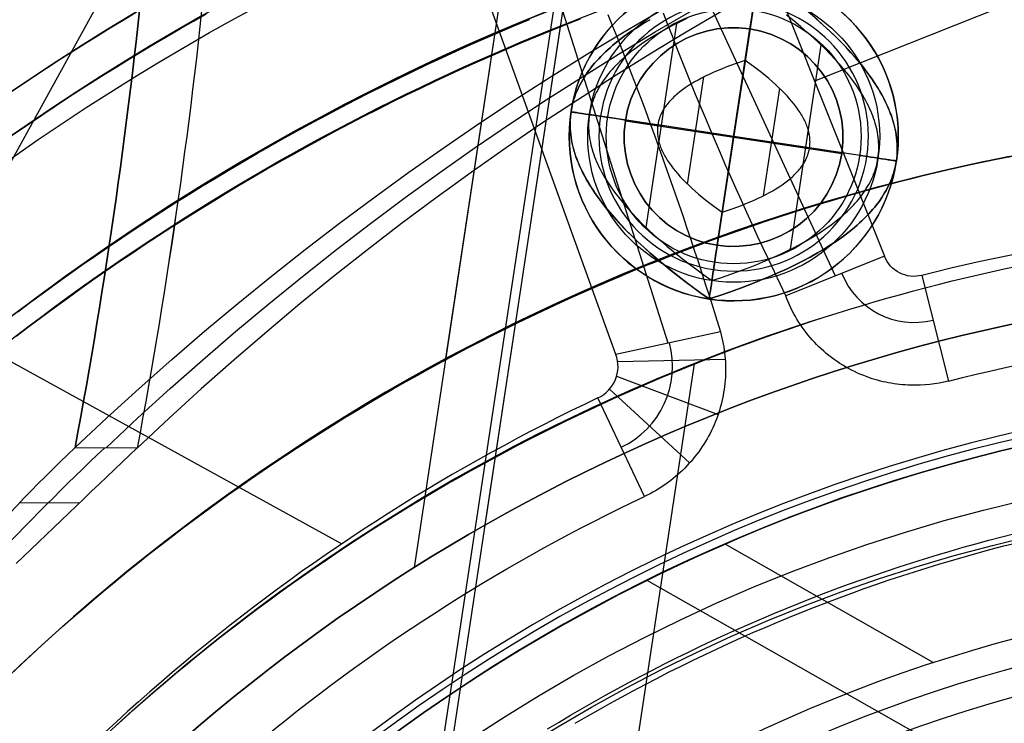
# Model space of a CAD drawing. Extents: x 1448 to 2588, y -916 to 723.
# Tile 24 of 37: x 1979 to 2006, y 116 to 136. Entities that reach past the tile are written whole.
import ezdxf

# ---------------------------------------------------------------- set-up
doc = ezdxf.new("R2010")
doc.units = 0
doc.layers.add('1', color=7, linetype='CONTINUOUS')

msp = doc.modelspace()

# ---------------------------------------------------------------- linework, layer by layer
at = {"layer": '1', "color": 250}
for p, q in [((2037.8, 148.646, 25.37), (2001.293, 134.083, 25.37)), ((1995.932, 147.523, 25.37), (2003.208, 129.283, 25.37)), ((1986.382, 144.851, 25.37), (1968.253, 111.915, 25.37)), ((1995.843, 126.593, 25.37), (1989.216, 144.968, 25.37)), ((1994.786, 144.051, 32.392), (2001.854, 128.743, 32.392)), ((1997.276, 126.903, 32.416), (1992.154, 143.043, 32.416)), ((1990.315, 120.75, 100.739), (1993.137, 139.437, 100.739)), ((1991.18, 126.476, 102.539), (1993.137, 139.437, 102.539)), ((1999.671, 136.533, 102.45), (1998.475, 128.616, 102.45)), ((1992.259, 121.914, 52.239), (1994.414, 136.182, 52.239)), ((1978.018, 29.347, 584.2), (1994.135, 136.055, 584.2)), ((1978.018, 29.347, 585.2), (1994.135, 136.055, 585.2)), ((1989.905, 106.331, 43.739), (1994.323, 135.583, 43.739)), ((1996.671, 130.074, 102.45), (1997.516, 135.673, 102.45)), ((1999.517, 135.519, 102.539), (1998.621, 129.586, 102.539)), ((1998.621, 129.586, 52.239), (1999.517, 135.519, 52.239)), ((1999.517, 135.519, 102.539), (1999.517, 135.519, 52.239)), ((2000.629, 129.476, 102.45), (2001.475, 135.075, 102.45)), ((1999.387, 134.656, 106.25), (1998.758, 130.493, 106.25)), ((1997.81, 131.26, 106.25), (1998.254, 134.203, 106.25)), ((1999.891, 130.946, 106.25), (2000.335, 133.889, 106.25)), ((1994.611, 133.248, 102.959), (1994.611, 133.248, 103.842)), ((1999.073, 132.574, 102.45), (1995.114, 133.172, 102.45)), ((1996.103, 133.001, 52.239), (1996.103, 133.001, 102.539)), ((1996.103, 133.001, 102.539), (2002.036, 132.105, 102.539)), ((1996.103, 133.001, 52.239), (2002.036, 132.105, 52.239)), ((1999.073, 132.574, 106.25), (1996.992, 132.889, 106.25)), ((1968.1, 132.526, 25.37), (1988.32, 121.396, 25.37)), ((2001.154, 132.26, 106.25), (1999.073, 132.574, 106.25)), ((2003.031, 131.977, 102.45), (1999.073, 132.574, 102.45)), ((2002.036, 132.105, 102.539), (2002.036, 132.105, 52.239)), ((2003.535, 131.901, 102.959), (2003.535, 131.901, 103.842)), ((1998.621, 129.586, 102.539), (1998.621, 129.586, 52.239)), ((2003.208, 129.283, 25.37), (2000.5, 128.203, 39.415)), ((2004.234, 128.76, 25.37), (2004.968, 125.862, 39.772)), ((1998.399, 128.113, 103.842), (1998.399, 128.113, 102.959)), ((1998.708, 127.212, 39.461), (1995.843, 126.593, 25.37)), ((1995.892, 126.396, 25.37), (1998.84, 126.459, 39.557)), ((1984.584, 37.493, 110.735), (1998.002, 126.333, 110.735)), ((1995.861, 125.995, 25.37), (1998.643, 124.94, 39.691)), ((1995.669, 125.641, 25.37), (1997.863, 123.614, 39.759)), ((1996.626, 122.693, 39.778), (1995.35, 125.397, 25.37)), ((1981.006, 124.039, 13.648), (1982.71, 124.028, 4.81)), ((1979.491, 122.529, 13.175), (1981.127, 122.519, 4.689)), ((2004.547, 118.144, 39.824), (1998.835, 121.383, 39.824)), ((2043.588, 93.794, 11.275), (1996.679, 120.397, 11.275))]:
    msp.add_line(p, q, dxfattribs=at)
for points in [[(2002.533, 134.586), (2002.41, 134.731), (2002.281, 134.878), (2002.145, 135.025), (2002.002, 135.174), (2001.852, 135.323), (2001.695, 135.474), (2001.531, 135.625), (2001.36, 135.778), (2001.183, 135.932), (2000.998, 136.086), (2000.807, 136.242), (2000.609, 136.399), (2000.403, 136.557), (2000.191, 136.715), (1999.972, 136.875), (1999.747, 137.036)], [(1979.19, 133.755), (1979.533, 133.987), (1979.877, 134.217), (1980.223, 134.444), (1980.57, 134.67), (1980.919, 134.893), (1981.269, 135.114), (1981.62, 135.333), (1981.973, 135.55), (1982.327, 135.765), (1982.682, 135.977)], [(1979.417, 132.699), (1979.753, 132.929), (1980.091, 133.158), (1980.43, 133.384), (1980.771, 133.608), (1981.113, 133.83), (1981.457, 134.05), (1981.802, 134.268), (1982.148, 134.484), (1982.495, 134.697), (1982.844, 134.909), (1983.194, 135.118), (1983.545, 135.325), (1983.898, 135.53), (1984.252, 135.733), (1984.607, 135.934)], [(2003.031, 131.977), (2003.04, 132.039), (2003.046, 132.101), (2003.051, 132.163), (2003.053, 132.226), (2003.054, 132.289), (2003.053, 132.353), (2003.049, 132.417), (2003.044, 132.481), (2003.037, 132.545), (2003.028, 132.61), (2003.017, 132.675), (2003.004, 132.74), (2002.989, 132.805), (2002.973, 132.871), (2002.954, 132.937), (2002.933, 133.004), (2002.911, 133.07), (2002.886, 133.137), (2002.86, 133.204), (2002.832, 133.272), (2002.801, 133.34), (2002.769, 133.408), (2002.735, 133.476), (2002.699, 133.545), (2002.661, 133.614), (2002.621, 133.683), (2002.579, 133.753), (2002.535, 133.823), (2002.442, 133.964), (2002.341, 134.105), (2002.232, 134.248), (2002.115, 134.392), (2001.991, 134.538), (2001.859, 134.684), (2001.719, 134.832), (2001.571, 134.981), (2001.416, 135.131), (2001.253, 135.282), (2001.082, 135.434), (2000.904, 135.588), (2000.718, 135.742), (2000.524, 135.898)], [(1979.394, 127.091), (1979.74, 127.355), (1980.087, 127.615), (1980.437, 127.874), (1980.788, 128.13), (1981.141, 128.383), (1981.495, 128.634), (1981.852, 128.882), (1982.21, 129.129), (1982.57, 129.372), (1982.931, 129.613), (1983.295, 129.852), (1983.66, 130.088), (1984.026, 130.321), (1984.394, 130.552), (1984.764, 130.781), (1985.135, 131.007), (1985.508, 131.23), (1985.883, 131.451), (1986.259, 131.669), (1986.636, 131.885), (1987.015, 132.098), (1987.395, 132.308), (1987.777, 132.516), (1988.16, 132.721), (1988.545, 132.924), (1988.931, 133.124), (1989.318, 133.321), (1989.707, 133.516), (1990.097, 133.708), (1990.489, 133.897), (1990.881, 134.084), (1991.275, 134.268), (1991.67, 134.449), (1992.067, 134.628), (1992.464, 134.804), (1992.863, 134.977), (1993.263, 135.147), (1993.664, 135.315), (1994.066, 135.48), (1994.47, 135.642), (1994.874, 135.801)], [(1993.471, 135.785), (1993.066, 135.616), (1992.663, 135.444), (1992.261, 135.27), (1991.86, 135.092), (1991.461, 134.912), (1991.062, 134.729), (1990.665, 134.544), (1990.269, 134.356), (1989.875, 134.165), (1989.481, 133.971), (1989.089, 133.775), (1988.699, 133.576), (1988.31, 133.374), (1987.922, 133.17), (1987.536, 132.963), (1987.151, 132.754), (1986.767, 132.542), (1986.385, 132.327), (1986.005, 132.109), (1985.626, 131.889), (1985.248, 131.667), (1984.872, 131.442), (1984.498, 131.214), (1984.125, 130.983), (1983.754, 130.751), (1983.384, 130.515), (1983.016, 130.277), (1982.65, 130.037), (1982.286, 129.793), (1981.923, 129.548), (1981.562, 129.3), (1981.202, 129.049), (1980.845, 128.796), (1980.489, 128.541), (1980.135, 128.283), (1979.783, 128.022), (1979.432, 127.759)], [(1993.471, 135.785), (1993.066, 135.616), (1992.663, 135.444), (1992.261, 135.27), (1991.86, 135.092), (1991.461, 134.912), (1991.062, 134.729), (1990.665, 134.544), (1990.269, 134.356), (1989.875, 134.165), (1989.481, 133.971), (1989.089, 133.775), (1988.699, 133.576), (1988.31, 133.374), (1987.922, 133.17), (1987.536, 132.963), (1987.151, 132.754), (1986.767, 132.542), (1986.385, 132.327), (1986.005, 132.109), (1985.626, 131.889), (1985.248, 131.667), (1984.872, 131.442), (1984.498, 131.214), (1984.125, 130.983), (1983.754, 130.751), (1983.384, 130.515), (1983.016, 130.277), (1982.65, 130.037), (1982.286, 129.793), (1981.923, 129.548), (1981.562, 129.3), (1981.202, 129.049), (1980.845, 128.796), (1980.489, 128.541), (1980.135, 128.283), (1979.783, 128.022), (1979.432, 127.759)], [(1979.433, 127.758), (1979.784, 128.021), (1980.136, 128.281), (1980.49, 128.539), (1980.846, 128.795), (1981.203, 129.048), (1981.563, 129.298), (1981.924, 129.546), (1982.287, 129.792), (1982.651, 130.035), (1983.017, 130.275), (1983.385, 130.513), (1983.755, 130.749), (1984.126, 130.982), (1984.499, 131.212), (1984.873, 131.44), (1985.249, 131.665), (1985.627, 131.888), (1986.006, 132.108), (1986.386, 132.325), (1986.768, 132.54), (1987.152, 132.752), (1987.536, 132.962), (1987.923, 133.168), (1988.311, 133.373), (1988.7, 133.574), (1989.09, 133.773), (1989.482, 133.97), (1989.875, 134.163), (1990.27, 134.354), (1990.666, 134.542), (1991.063, 134.728), (1991.461, 134.91), (1991.861, 135.09), (1992.262, 135.268), (1992.664, 135.442), (1993.067, 135.614), (1993.472, 135.783)], [(1998.399, 128.113), (1998.145, 128.293), (1997.901, 128.473), (1997.665, 128.651), (1997.437, 128.828), (1997.219, 129.004), (1997.009, 129.178), (1996.808, 129.351), (1996.615, 129.523), (1996.431, 129.693), (1996.256, 129.862), (1996.09, 130.03), (1995.932, 130.196), (1995.784, 130.361), (1995.643, 130.525), (1995.512, 130.688), (1995.389, 130.849), (1995.275, 131.009), (1995.17, 131.167), (1995.121, 131.246), (1995.073, 131.324), (1995.028, 131.403), (1994.985, 131.48), (1994.945, 131.558), (1994.906, 131.635), (1994.87, 131.712), (1994.836, 131.788), (1994.804, 131.864), (1994.774, 131.94), (1994.747, 132.016), (1994.721, 132.091), (1994.698, 132.166), (1994.677, 132.24), (1994.658, 132.314), (1994.641, 132.388), (1994.627, 132.462), (1994.614, 132.535), (1994.604, 132.608), (1994.596, 132.68), (1994.59, 132.752), (1994.587, 132.824), (1994.585, 132.896), (1994.586, 132.967), (1994.589, 133.038), (1994.594, 133.108), (1994.601, 133.178), (1994.611, 133.248), (1994.622, 133.318), (1994.636, 133.387), (1994.652, 133.456), (1994.67, 133.525), (1994.691, 133.593), (1994.713, 133.661), (1994.738, 133.728), (1994.765, 133.796), (1994.794, 133.862), (1994.825, 133.929), (1994.858, 133.995), (1994.894, 134.061), (1994.932, 134.127), (1994.972, 134.192), (1995.014, 134.257), (1995.058, 134.322), (1995.105, 134.386), (1995.153, 134.45), (1995.204, 134.514), (1995.257, 134.577), (1995.312, 134.64), (1995.37, 134.702), (1995.429, 134.765), (1995.491, 134.827), (1995.555, 134.888), (1995.621, 134.95), (1995.689, 135.011), (1995.76, 135.071), (1995.907, 135.192), (1996.063, 135.311), (1996.228, 135.429), (1996.402, 135.545), (1996.584, 135.66), (1996.775, 135.774)], [(1996.775, 135.774), (1996.584, 135.66), (1996.402, 135.545), (1996.228, 135.429), (1996.063, 135.311), (1995.907, 135.192), (1995.76, 135.071), (1995.689, 135.011), (1995.621, 134.95), (1995.555, 134.888), (1995.491, 134.827), (1995.429, 134.765), (1995.37, 134.702), (1995.312, 134.64), (1995.257, 134.577), (1995.204, 134.514), (1995.153, 134.45), (1995.105, 134.386), (1995.058, 134.322), (1995.014, 134.257), (1994.972, 134.192), (1994.932, 134.127), (1994.894, 134.061), (1994.858, 133.995), (1994.825, 133.929), (1994.794, 133.862), (1994.765, 133.796), (1994.738, 133.728), (1994.713, 133.661), (1994.691, 133.593), (1994.67, 133.525), (1994.652, 133.456), (1994.636, 133.387), (1994.622, 133.318), (1994.611, 133.248)], [(1997.789, 135.805), (1997.589, 135.709), (1997.396, 135.611), (1997.211, 135.513), (1997.034, 135.413), (1996.865, 135.312), (1996.703, 135.21), (1996.549, 135.107), (1996.403, 135.002), (1996.264, 134.897), (1996.133, 134.79), (1996.071, 134.736), (1996.01, 134.682), (1995.952, 134.627), (1995.895, 134.573), (1995.84, 134.518), (1995.787, 134.462), (1995.736, 134.407), (1995.687, 134.351), (1995.64, 134.295), (1995.595, 134.238), (1995.552, 134.182), (1995.511, 134.125), (1995.472, 134.067), (1995.434, 134.01), (1995.399, 133.952), (1995.365, 133.894), (1995.334, 133.835), (1995.304, 133.776), (1995.276, 133.717), (1995.251, 133.658), (1995.227, 133.598), (1995.205, 133.538), (1995.185, 133.478), (1995.167, 133.417), (1995.151, 133.357), (1995.137, 133.295), (1995.124, 133.234), (1995.114, 133.172)], [(2001.338, 135.798), (2001.53, 135.626), (2001.714, 135.456), (2001.889, 135.287), (2002.055, 135.119), (2002.213, 134.952), (2002.362, 134.787), (2002.502, 134.624), (2002.633, 134.461), (2002.756, 134.3), (2002.87, 134.14), (2002.975, 133.982), (2003.025, 133.903), (2003.072, 133.824), (2003.117, 133.746), (2003.16, 133.668), (2003.2, 133.591), (2003.239, 133.514), (2003.275, 133.437), (2003.309, 133.361), (2003.341, 133.285), (2003.371, 133.209), (2003.399, 133.133), (2003.424, 133.058), (2003.447, 132.983), (2003.468, 132.909), (2003.487, 132.835), (2003.504, 132.761), (2003.519, 132.687), (2003.531, 132.614), (2003.541, 132.541), (2003.549, 132.469), (2003.555, 132.397), (2003.559, 132.325), (2003.56, 132.253), (2003.559, 132.182), (2003.556, 132.111), (2003.551, 132.041), (2003.544, 131.97), (2003.535, 131.901), (2003.523, 131.831), (2003.509, 131.762), (2003.493, 131.693), (2003.475, 131.624), (2003.455, 131.556), (2003.432, 131.488), (2003.407, 131.421), (2003.381, 131.353), (2003.352, 131.286), (2003.32, 131.22), (2003.287, 131.154), (2003.251, 131.088), (2003.214, 131.022), (2003.174, 130.957), (2003.132, 130.892), (2003.087, 130.827), (2003.041, 130.763), (2002.992, 130.699), (2002.941, 130.635), (2002.888, 130.572), (2002.833, 130.509), (2002.776, 130.446), (2002.716, 130.384), (2002.654, 130.322), (2002.59, 130.26), (2002.524, 130.199), (2002.456, 130.138), (2002.386, 130.077), (2002.238, 129.957), (2002.082, 129.838), (2001.917, 129.72), (2001.744, 129.604), (2001.561, 129.489), (2001.37, 129.375), (2001.171, 129.263), (2000.962, 129.151), (2000.745, 129.042), (2000.519, 128.933), (2000.285, 128.826), (2000.041, 128.72), (1999.789, 128.616), (1999.529, 128.512), (1999.259, 128.41), (1998.981, 128.31), (1998.694, 128.21), (1998.399, 128.113)], [(1999.387, 134.656), (1999.115, 134.564), (1998.86, 134.469), (1998.738, 134.421), (1998.621, 134.372), (1998.507, 134.323), (1998.398, 134.273), (1998.293, 134.222), (1998.191, 134.171), (1998.094, 134.119), (1998.001, 134.067), (1997.912, 134.014), (1997.827, 133.96), (1997.746, 133.906), (1997.669, 133.851), (1997.596, 133.795), (1997.527, 133.739), (1997.495, 133.711), (1997.463, 133.682), (1997.432, 133.654), (1997.402, 133.625), (1997.373, 133.596), (1997.345, 133.567), (1997.319, 133.538), (1997.293, 133.508), (1997.268, 133.479), (1997.245, 133.449), (1997.222, 133.419), (1997.2, 133.389), (1997.18, 133.359), (1997.16, 133.329), (1997.141, 133.299), (1997.124, 133.268), (1997.107, 133.237), (1997.091, 133.206), (1997.077, 133.175), (1997.063, 133.144), (1997.051, 133.113), (1997.039, 133.081), (1997.029, 133.049), (1997.019, 133.018), (1997.011, 132.986), (1997.003, 132.953), (1996.997, 132.921), (1996.992, 132.889)], [(2001.154, 132.26), (2001.158, 132.293), (2001.162, 132.325), (2001.164, 132.358), (2001.165, 132.391), (2001.166, 132.425), (2001.165, 132.458), (2001.163, 132.491), (2001.161, 132.525), (2001.157, 132.559), (2001.152, 132.593), (2001.146, 132.627), (2001.14, 132.661), (2001.132, 132.696), (2001.123, 132.73), (2001.113, 132.765), (2001.102, 132.8), (2001.09, 132.835), (2001.078, 132.87), (2001.064, 132.906), (2001.049, 132.941), (2001.033, 132.977), (2001.016, 133.013), (2000.998, 133.049), (2000.979, 133.085), (2000.959, 133.121), (2000.938, 133.157), (2000.916, 133.194), (2000.893, 133.231), (2000.844, 133.305), (2000.791, 133.379), (2000.733, 133.454), (2000.672, 133.53), (2000.607, 133.607), (2000.537, 133.684), (2000.464, 133.761), (2000.386, 133.839), (2000.305, 133.918), (2000.219, 133.998), (2000.129, 134.078), (2000.035, 134.159), (1999.937, 134.24), (1999.835, 134.322), (1999.619, 134.487), (1999.387, 134.656)], [(2003.535, 131.901), (2003.545, 131.978), (2003.553, 132.056), (2003.558, 132.135), (2003.56, 132.213), (2003.559, 132.293), (2003.556, 132.372), (2003.551, 132.452), (2003.542, 132.533), (2003.531, 132.614), (2003.517, 132.695), (2003.501, 132.777), (2003.481, 132.859), (2003.46, 132.941), (2003.435, 133.024), (2003.408, 133.108), (2003.378, 133.191), (2003.345, 133.276), (2003.31, 133.36), (2003.272, 133.445), (2003.231, 133.53), (2003.188, 133.616), (2003.141, 133.702), (2003.093, 133.789), (2003.041, 133.876), (2002.987, 133.963), (2002.93, 134.051), (2002.871, 134.139), (2002.809, 134.228), (2002.676, 134.406), (2002.533, 134.586)], [(1994.611, 133.248), (1994.6, 133.171), (1994.593, 133.093), (1994.588, 133.014), (1994.585, 132.935), (1994.586, 132.856), (1994.589, 132.776), (1994.595, 132.696), (1994.603, 132.616), (1994.614, 132.535), (1994.628, 132.454), (1994.645, 132.372), (1994.664, 132.29), (1994.686, 132.207), (1994.71, 132.125), (1994.738, 132.041), (1994.768, 131.957), (1994.8, 131.873), (1994.836, 131.789), (1994.874, 131.704), (1994.914, 131.619), (1994.958, 131.533), (1995.004, 131.447), (1995.053, 131.36), (1995.104, 131.273), (1995.158, 131.186), (1995.215, 131.098), (1995.275, 131.01), (1995.337, 130.921), (1995.469, 130.743), (1995.612, 130.563)], [(1995.114, 133.172), (1995.106, 133.11), (1995.099, 133.048), (1995.095, 132.985), (1995.092, 132.923), (1995.091, 132.859), (1995.093, 132.796), (1995.096, 132.732), (1995.101, 132.668), (1995.108, 132.604), (1995.117, 132.539), (1995.128, 132.474), (1995.141, 132.409), (1995.156, 132.344), (1995.173, 132.278), (1995.191, 132.212), (1995.212, 132.145), (1995.234, 132.079), (1995.259, 132.012), (1995.285, 131.944), (1995.314, 131.877), (1995.344, 131.809), (1995.376, 131.741), (1995.41, 131.672), (1995.446, 131.604), (1995.484, 131.535), (1995.524, 131.465), (1995.566, 131.396), (1995.61, 131.326), (1995.704, 131.185), (1995.805, 131.044), (1995.914, 130.901), (1996.03, 130.756), (1996.155, 130.611), (1996.287, 130.465), (1996.426, 130.317), (1996.574, 130.168), (1996.729, 130.018), (1996.892, 129.867), (1997.063, 129.715), (1997.242, 129.561), (1997.428, 129.407), (1997.622, 129.251), (1997.823, 129.094), (1998.033, 128.936), (1998.25, 128.776), (1998.475, 128.616)], [(1996.992, 132.889), (1996.987, 132.856), (1996.984, 132.823), (1996.981, 132.791), (1996.98, 132.757), (1996.98, 132.724), (1996.98, 132.691), (1996.982, 132.657), (1996.985, 132.624), (1996.988, 132.59), (1996.993, 132.556), (1996.999, 132.522), (1997.006, 132.487), (1997.014, 132.453), (1997.022, 132.418), (1997.032, 132.384), (1997.043, 132.349), (1997.055, 132.314), (1997.068, 132.279), (1997.082, 132.243), (1997.097, 132.208), (1997.112, 132.172), (1997.129, 132.136), (1997.147, 132.1), (1997.166, 132.064), (1997.186, 132.028), (1997.207, 131.991), (1997.229, 131.955), (1997.252, 131.918), (1997.301, 131.844), (1997.355, 131.77), (1997.412, 131.694), (1997.473, 131.619), (1997.539, 131.542), (1997.608, 131.465), (1997.682, 131.388), (1997.759, 131.309), (1997.841, 131.231), (1997.926, 131.151), (1998.016, 131.071), (1998.11, 130.99), (1998.208, 130.909), (1998.31, 130.827), (1998.526, 130.661), (1998.758, 130.493)], [(1998.758, 130.493), (1999.03, 130.585), (1999.285, 130.68), (1999.407, 130.728), (1999.525, 130.777), (1999.638, 130.826), (1999.747, 130.876), (1999.853, 130.927), (1999.954, 130.978), (2000.051, 131.03), (2000.144, 131.082), (2000.233, 131.135), (2000.318, 131.189), (2000.399, 131.243), (2000.476, 131.298), (2000.549, 131.354), (2000.618, 131.41), (2000.651, 131.438), (2000.683, 131.467), (2000.713, 131.495), (2000.743, 131.524), (2000.772, 131.553), (2000.8, 131.582), (2000.827, 131.611), (2000.852, 131.64), (2000.877, 131.67), (2000.901, 131.7), (2000.923, 131.729), (2000.945, 131.759), (2000.966, 131.79), (2000.985, 131.82), (2001.004, 131.85), (2001.022, 131.881), (2001.038, 131.912), (2001.054, 131.943), (2001.068, 131.974), (2001.082, 132.005), (2001.094, 132.036), (2001.106, 132.068), (2001.117, 132.099), (2001.126, 132.131), (2001.134, 132.163), (2001.142, 132.195), (2001.148, 132.228), (2001.154, 132.26)], [(1979.246, 117.824), (1979.526, 118.089), (1979.808, 118.351), (1980.092, 118.612), (1980.378, 118.871), (1980.666, 119.128), (1980.955, 119.383), (1981.247, 119.635), (1981.54, 119.886), (1981.835, 120.135), (1982.131, 120.381), (1982.43, 120.625), (1982.73, 120.867), (1983.032, 121.108), (1983.335, 121.345), (1983.64, 121.581), (1983.947, 121.815), (1984.256, 122.046), (1984.566, 122.276), (1984.878, 122.503), (1985.191, 122.728), (1985.506, 122.951), (1985.822, 123.171), (1986.14, 123.39), (1986.46, 123.606), (1986.781, 123.82), (1987.103, 124.032), (1987.427, 124.241), (1987.753, 124.449), (1988.079, 124.654), (1988.408, 124.857), (1988.737, 125.057), (1989.068, 125.256), (1989.401, 125.452), (1989.734, 125.645), (1990.07, 125.837), (1990.406, 126.026), (1990.744, 126.213), (1991.083, 126.397), (1991.423, 126.579), (1991.764, 126.759), (1992.107, 126.937), (1992.451, 127.112), (1992.796, 127.285), (1993.142, 127.455), (1993.49, 127.623), (1993.838, 127.789), (1994.188, 127.952), (1994.539, 128.113), (1994.891, 128.272), (1995.244, 128.428), (1995.598, 128.582), (1995.953, 128.733), (1996.309, 128.882), (1996.666, 129.028), (1997.024, 129.172), (1997.383, 129.314), (1997.743, 129.453), (1998.104, 129.589), (1998.466, 129.723), (1998.829, 129.855), (1999.193, 129.984), (1999.557, 130.111), (1999.923, 130.235), (2000.289, 130.356), (2000.656, 130.475), (2001.024, 130.592), (2001.392, 130.706), (2001.762, 130.817), (2002.132, 130.926), (2002.503, 131.032), (2002.874, 131.136), (2003.247, 131.237), (2003.62, 131.335), (2003.993, 131.431), (2004.368, 131.525), (2004.742, 131.615), (2005.118, 131.703), (2005.494, 131.789), (2005.871, 131.872), (2006.248, 131.952), (2006.626, 132.029)], [(1998.399, 128.113), (1998.694, 128.21), (1998.981, 128.31), (1999.259, 128.41), (1999.529, 128.512), (1999.789, 128.616), (2000.041, 128.72), (2000.285, 128.826), (2000.519, 128.933), (2000.745, 129.042), (2000.962, 129.151), (2001.171, 129.263), (2001.37, 129.375), (2001.561, 129.489), (2001.744, 129.604), (2001.917, 129.72), (2002.082, 129.838), (2002.238, 129.957), (2002.386, 130.077), (2002.456, 130.138), (2002.524, 130.199), (2002.59, 130.26), (2002.654, 130.322), (2002.716, 130.384), (2002.776, 130.446), (2002.833, 130.509), (2002.888, 130.572), (2002.941, 130.635), (2002.992, 130.699), (2003.041, 130.763), (2003.087, 130.827), (2003.132, 130.892), (2003.174, 130.957), (2003.214, 131.022), (2003.251, 131.088), (2003.287, 131.154), (2003.32, 131.22), (2003.352, 131.286), (2003.381, 131.353), (2003.407, 131.421), (2003.432, 131.488), (2003.455, 131.556), (2003.475, 131.624), (2003.493, 131.693), (2003.509, 131.762), (2003.523, 131.831), (2003.535, 131.901)], [(1998.475, 128.616), (1998.737, 128.703), (1998.991, 128.791), (1999.238, 128.88), (1999.477, 128.97), (1999.709, 129.062), (1999.932, 129.155), (2000.148, 129.249), (2000.356, 129.344), (2000.557, 129.44), (2000.749, 129.538), (2000.934, 129.636), (2001.111, 129.736), (2001.281, 129.837), (2001.442, 129.939), (2001.596, 130.042), (2001.743, 130.147), (2001.881, 130.252), (2002.012, 130.359), (2002.075, 130.413), (2002.135, 130.467), (2002.194, 130.521), (2002.25, 130.576), (2002.305, 130.631), (2002.358, 130.686), (2002.409, 130.742), (2002.458, 130.798), (2002.505, 130.854), (2002.55, 130.91), (2002.593, 130.967), (2002.634, 131.024), (2002.674, 131.082), (2002.711, 131.139), (2002.747, 131.197), (2002.78, 131.255), (2002.812, 131.314), (2002.841, 131.373), (2002.869, 131.432), (2002.895, 131.491), (2002.919, 131.551), (2002.94, 131.611), (2002.96, 131.671), (2002.978, 131.731), (2002.995, 131.792), (2003.009, 131.853), (2003.021, 131.915), (2003.031, 131.977)], [(1995.612, 130.563), (1995.735, 130.417), (1995.864, 130.271), (1996.001, 130.124), (1996.144, 129.975), (1996.294, 129.826), (1996.451, 129.675), (1996.614, 129.524), (1996.785, 129.371), (1996.963, 129.217), (1997.147, 129.063), (1997.338, 128.907), (1997.537, 128.75), (1997.742, 128.592), (1997.954, 128.433), (1998.173, 128.273), (1998.399, 128.113)], [(2001.907, 127.725), (2002.256, 127.832), (2002.605, 127.938), (2002.955, 128.041), (2003.306, 128.141), (2003.657, 128.239), (2004.009, 128.335), (2004.362, 128.428), (2004.715, 128.519), (2005.069, 128.607), (2005.423, 128.693), (2005.778, 128.776), (2006.134, 128.857), (2006.49, 128.935), (2006.847, 129.011)], [(1982.117, 116.398), (1982.387, 116.643), (1982.659, 116.886), (1982.933, 117.127), (1983.208, 117.366), (1983.485, 117.603), (1983.764, 117.838), (1984.045, 118.071), (1984.327, 118.302), (1984.61, 118.531), (1984.896, 118.758), (1985.183, 118.982), (1985.471, 119.205), (1985.762, 119.426), (1986.053, 119.645), (1986.346, 119.862), (1986.641, 120.077), (1986.937, 120.29), (1987.235, 120.5), (1987.534, 120.709), (1987.835, 120.915), (1988.137, 121.12), (1988.441, 121.322), (1988.745, 121.522), (1989.052, 121.721), (1989.359, 121.917), (1989.668, 122.111), (1989.979, 122.302), (1990.29, 122.492), (1990.603, 122.679), (1990.918, 122.865), (1991.233, 123.048), (1991.55, 123.229), (1991.868, 123.408), (1992.187, 123.584), (1992.508, 123.759), (1992.83, 123.931), (1993.152, 124.101), (1993.476, 124.269), (1993.802, 124.435), (1994.128, 124.598), (1994.455, 124.759), (1994.784, 124.918), (1995.113, 125.075), (1995.444, 125.229), (1995.776, 125.381), (1996.108, 125.531), (1996.442, 125.679), (1996.777, 125.824), (1997.113, 125.967), (1997.449, 126.108), (1997.787, 126.246), (1998.126, 126.383), (1998.465, 126.516), (1998.806, 126.648), (1999.147, 126.777), (1999.489, 126.904), (1999.832, 127.028), (2000.176, 127.15), (2000.521, 127.27), (2000.866, 127.387), (2001.212, 127.502), (2001.559, 127.615), (2001.907, 127.725)], [(2006.503, 123.967), (2006.206, 123.894), (2005.909, 123.818), (2005.612, 123.741), (2005.316, 123.662), (2005.021, 123.581), (2004.726, 123.498), (2004.432, 123.413), (2004.138, 123.326), (2003.845, 123.237), (2003.553, 123.146), (2003.261, 123.054), (2002.678, 122.862), (2002.099, 122.664), (2001.522, 122.458), (2000.948, 122.244), (2000.376, 122.023), (1999.808, 121.794), (1999.242, 121.558), (1998.68, 121.315), (1998.12, 121.065), (1997.564, 120.808), (1997.011, 120.543), (1996.462, 120.271), (1995.916, 119.993), (1995.374, 119.707), (1994.836, 119.414), (1994.301, 119.115), (1993.77, 118.809), (1993.243, 118.496), (1992.72, 118.176), (1992.202, 117.849), (1991.687, 117.516), (1991.177, 117.177), (1990.672, 116.831), (1990.171, 116.478), (1989.674, 116.119)], [(2000.852, 119.763), (2001.193, 119.898), (2001.535, 120.03), (2001.879, 120.16), (2002.223, 120.286), (2002.568, 120.41), (2002.914, 120.531), (2003.262, 120.65), (2003.61, 120.765), (2003.959, 120.878), (2004.309, 120.988), (2004.659, 121.094), (2005.011, 121.199), (2005.363, 121.3), (2005.717, 121.398), (2006.071, 121.493), (2006.425, 121.586), (2006.781, 121.676)], [(2000.946, 119.524), (2001.285, 119.658), (2001.625, 119.79), (2001.967, 119.918), (2002.309, 120.044), (2002.652, 120.168), (2002.996, 120.288), (2003.342, 120.406), (2003.688, 120.52), (2004.035, 120.632), (2004.383, 120.742), (2004.731, 120.848), (2005.081, 120.951), (2005.431, 121.052), (2005.782, 121.15), (2006.134, 121.245), (2006.487, 121.337), (2006.841, 121.426)], [(1993.967, 116.317), (1994.281, 116.507), (1994.597, 116.694), (1994.914, 116.879), (1995.233, 117.061), (1995.553, 117.241), (1995.875, 117.418), (1996.198, 117.593), (1996.522, 117.765), (1996.847, 117.934), (1997.174, 118.101), (1997.503, 118.265), (1997.832, 118.427), (1998.163, 118.586), (1998.495, 118.743), (1998.828, 118.896), (1999.163, 119.048), (1999.498, 119.196), (1999.835, 119.342), (2000.173, 119.485), (2000.512, 119.625), (2000.852, 119.763)], [(1994.727, 116.473), (1995.042, 116.656), (1995.359, 116.837), (1995.677, 117.016), (1995.997, 117.192), (1996.318, 117.366), (1996.64, 117.537), (1996.964, 117.706), (1997.289, 117.872), (1997.616, 118.035), (1997.943, 118.196), (1998.272, 118.354), (1998.602, 118.51), (1998.933, 118.662), (1999.266, 118.813), (1999.6, 118.96), (1999.935, 119.105), (2000.271, 119.248), (2000.608, 119.387), (2000.946, 119.524)]]:
    msp.add_lwpolyline(points, dxfattribs=at)
for points in [[(1995.621, 135.914, 36.925), (1995.752, 135.592, 37.068), (1995.883, 135.267, 37.209), (1996.013, 134.941, 37.345), (1996.143, 134.613, 37.479), (1996.271, 134.283, 37.608), (1996.398, 133.952, 37.734), (1996.525, 133.618, 37.857), (1996.651, 133.284, 37.976), (1996.775, 132.947, 38.091), (1996.899, 132.609, 38.203), (1997.022, 132.269, 38.311), (1997.133, 131.96, 38.406), (1997.243, 131.65, 38.497), (1997.352, 131.339, 38.586), (1997.461, 131.028, 38.672), (1997.568, 130.715, 38.754), (1997.675, 130.401, 38.834), (1997.782, 130.086, 38.91), (1997.887, 129.77, 38.984), (1997.992, 129.453, 39.054), (1998.096, 129.136, 39.121), (1998.2, 128.817, 39.186), (1998.303, 128.498, 39.247), (1998.405, 128.178, 39.305), (1998.507, 127.857, 39.36), (1998.608, 127.535, 39.412), (1998.708, 127.212, 39.461)], [(2000.5, 128.203, 39.415), (2000.343, 128.53, 39.359), (2000.188, 128.857, 39.3), (2000.034, 129.184, 39.237), (1999.881, 129.51, 39.171), (1999.73, 129.836, 39.102), (1999.58, 130.162, 39.028), (1999.431, 130.487, 38.952), (1999.284, 130.812, 38.872), (1999.138, 131.137, 38.788), (1998.994, 131.461, 38.701), (1998.851, 131.785, 38.611), (1998.71, 132.109, 38.517), (1998.57, 132.432, 38.42), (1998.432, 132.755, 38.319), (1998.296, 133.077, 38.215), (1998.161, 133.399, 38.108), (1998.028, 133.72, 37.997), (1997.897, 134.041, 37.882), (1997.767, 134.361, 37.765), (1997.64, 134.681, 37.643), (1997.514, 135, 37.519), (1997.39, 135.319, 37.391), (1997.268, 135.637, 37.26), (1997.148, 135.955, 37.125)], [(2004.968, 125.862, 39.772), (2004.84, 125.832, 39.772), (2004.712, 125.807, 39.771), (2004.583, 125.785, 39.771), (2004.453, 125.769, 39.77), (2004.323, 125.757, 39.768), (2004.192, 125.749, 39.767), (2004.062, 125.746, 39.765), (2003.931, 125.747, 39.763), (2003.854, 125.75, 39.761), (2003.777, 125.754, 39.76), (2003.7, 125.76, 39.758), (2003.624, 125.767, 39.757), (2003.548, 125.776, 39.755), (2003.472, 125.787, 39.753), (2003.396, 125.799, 39.751), (2003.321, 125.813, 39.749), (2003.246, 125.828, 39.746), (2003.171, 125.844, 39.744), (2003.096, 125.862, 39.741), (2003.022, 125.882, 39.738), (2002.948, 125.903, 39.736), (2002.875, 125.926, 39.733), (2002.802, 125.95, 39.729), (2002.73, 125.976, 39.726), (2002.643, 126.009, 39.722), (2002.557, 126.044, 39.717), (2002.472, 126.081, 39.713), (2002.388, 126.12, 39.708), (2002.305, 126.161, 39.703), (2002.223, 126.205, 39.697), (2002.142, 126.25, 39.692), (2002.063, 126.297, 39.686), (2001.984, 126.346, 39.68), (2001.907, 126.397, 39.673), (2001.831, 126.45, 39.666), (2001.757, 126.505, 39.659), (2001.684, 126.561, 39.652), (2001.612, 126.62, 39.644), (2001.542, 126.68, 39.636), (2001.473, 126.742, 39.628), (2001.408, 126.803, 39.62), (2001.346, 126.865, 39.612), (2001.285, 126.928, 39.603), (2001.225, 126.993, 39.594), (2001.167, 127.059, 39.585), (2001.111, 127.127, 39.576), (2001.057, 127.195, 39.566), (2001.004, 127.265, 39.556), (2000.952, 127.336, 39.546), (2000.903, 127.409, 39.536), (2000.855, 127.482, 39.525), (2000.809, 127.557, 39.514), (2000.764, 127.632, 39.503), (2000.722, 127.709, 39.491), (2000.681, 127.787, 39.479), (2000.642, 127.866, 39.467), (2000.603, 127.949, 39.454), (2000.567, 128.033, 39.441), (2000.532, 128.118, 39.428), (2000.5, 128.203, 39.415)], [(1998.708, 127.212, 39.461), (1998.73, 127.131, 39.473), (1998.75, 127.05, 39.484), (1998.768, 126.968, 39.495), (1998.785, 126.885, 39.506), (1998.8, 126.803, 39.517), (1998.812, 126.72, 39.527), (1998.823, 126.637, 39.538), (1998.832, 126.553, 39.548), (1998.84, 126.47, 39.557), (1998.845, 126.386, 39.567), (1998.849, 126.302, 39.576), (1998.851, 126.218, 39.585), (1998.85, 126.134, 39.594), (1998.848, 126.05, 39.603), (1998.845, 125.965, 39.611), (1998.839, 125.881, 39.619), (1998.831, 125.797, 39.627), (1998.822, 125.713, 39.635), (1998.81, 125.629, 39.642), (1998.797, 125.545, 39.649), (1998.782, 125.462, 39.656), (1998.765, 125.38, 39.663), (1998.747, 125.297, 39.669), (1998.726, 125.215, 39.675), (1998.704, 125.134, 39.681), (1998.68, 125.053, 39.687), (1998.654, 124.972, 39.693), (1998.626, 124.892, 39.698), (1998.597, 124.813, 39.703), (1998.566, 124.734, 39.708), (1998.533, 124.656, 39.713), (1998.498, 124.579, 39.717), (1998.462, 124.502, 39.721), (1998.424, 124.426, 39.726), (1998.384, 124.351, 39.729), (1998.343, 124.277, 39.733), (1998.3, 124.205, 39.737), (1998.256, 124.133, 39.74), (1998.21, 124.062, 39.743), (1998.162, 123.992, 39.746), (1998.113, 123.923, 39.749), (1998.063, 123.855, 39.752), (1998.011, 123.788, 39.754), (1997.957, 123.723, 39.757), (1997.902, 123.658, 39.759), (1997.846, 123.595, 39.761), (1997.788, 123.533, 39.763), (1997.729, 123.472, 39.765), (1997.669, 123.412, 39.766), (1997.607, 123.354, 39.768), (1997.544, 123.297, 39.769), (1997.48, 123.242, 39.771), (1997.414, 123.188, 39.772), (1997.348, 123.135, 39.773), (1997.28, 123.084, 39.774), (1997.212, 123.034, 39.775), (1997.142, 122.986, 39.776), (1997.071, 122.94, 39.776), (1996.999, 122.895, 39.777), (1996.927, 122.851, 39.777), (1996.853, 122.809, 39.778), (1996.778, 122.769, 39.778), (1996.703, 122.73, 39.778), (1996.626, 122.693, 39.778)]]:
    msp.add_polyline3d(points, dxfattribs=at)
for centre, radius in [((1999.073, 132.574, 102.959), 4.513), ((1999.073, 132.574, 102.959), 4.513), ((1999.073, 132.574, 103.468), 4.004), ((1999.073, 132.574, 102.45), 4.004), ((1999.073, 132.574, 103.468), 4.004), ((1999.073, 132.574, 102.45), 4.004), ((1999.073, 132.574, 102.959), 3.495), ((1999.073, 132.574, 102.959), 3.495)]:
    msp.add_circle(centre, radius, dxfattribs=at)
at = {"layer": '1', "color": 250, "extrusion": (0.149344, 0.988785, -1.40022e-31)}
msp.add_circle((-1952.851, 102.959, 429.636), 0.509, dxfattribs=at)
msp.add_circle((-1952.851, 102.959, 429.636), 0.509, dxfattribs=at)
at = {"layer": '1', "color": 250, "extrusion": (-0.149344, -0.988785, -1.40022e-31)}
msp.add_circle((1960.858, 102.959, -429.636), 0.509, dxfattribs=at)
msp.add_circle((1960.858, 102.959, -429.636), 0.509, dxfattribs=at)
at = {"layer": '1', "color": 250, "extrusion": (-0.988785, 0.149344, -1.40022e-31)}
msp.add_circle((-425.633, 102.959, -1956.855), 0.509, dxfattribs=at)
msp.add_circle((-425.633, 102.959, -1956.855), 0.509, dxfattribs=at)
at = {"layer": '1', "color": 250, "extrusion": (0, 0, -1)}
for centre, radius, start, end in [((-2017.486, 78.454, -23.63), 78.014, 29.55807, 149.55807), ((-2017.486, 78.454, -23.63), 77.829, 29.55807, 149.55807), ((-2017.486, 78.454, -16.07), 77.829, 29.55807, 149.55807), ((-2017.23, 77.996, -614.2), 67.502, 278.58888, 98.58888), ((-2017.23, 77.996, -614.2), 66.502, 278.58888, 98.58888), ((-2017.23, 77.996, -101.639), 65.996, 278.58888, 98.58888), ((-2017.23, 77.996, -639.2), 67.502, 278.58888, 98.58888), ((-2017.23, 77.996, -100.739), 65.996, 278.58888, 98.58888), ((-2017.23, 77.996, -102.539), 65.996, 278.58888, 98.58888), ((-2017.23, 77.996, -48.242), 62.5, 278.58888, 98.58888), ((-2017.23, 77.996, -52.239), 62.5, 278.58888, 98.58888), ((-2017.23, 77.996, -584.2), 62.502, 304.54424, 72.63353), ((-2017.23, 77.996, -585.2), 62.502, 304.54425, 72.63352), ((-2017.23, 77.996, -43.739), 61.994, 47.16031, 72.8746), ((-1999.069, 132.553, -102.539), 3, 8.5889, 188.5889), ((-1999.069, 132.553, -77.389), 3, 8.5889, 188.5889), ((-2017.23, 77.996, -105.137), 55.036, 278.5889, 98.5889), ((-1999.069, 132.553, -102.539), 3, 188.5889, 8.5889), ((-1999.069, 132.553, -77.389), 3, 188.5889, 8.5889), ((-2017.23, 77.996, -76.489), 50.521, 278.5889, 98.5889), ((-2017.23, 77.996, -100.739), 50.521, 278.5889, 98.5889), ((-2004.02, 129.607, -25.37), 0.874, 255.7905, 338.2522), ((-2017.23, 77.996, -110.735), 52.036, 44.7136, 72.8746), ((-2017.23, 77.996, -3.083), 45.735, 278.5889, 98.5889), ((-2017.23, 77.996, -4.083), 44.735, 278.5889, 98.5889), ((-2017.486, 78.454, -11.275), 46.82, 29.5581, 149.5581), ((-2017.486, 78.454, -39.824), 41.745, 29.5581, 149.5581), ((-2017.23, 77.996, -43.739), 39.38, 68.5889, 98.5889)]:
    msp.add_arc(centre, radius, start, end, dxfattribs=at)
at = {"layer": '1', "color": 250}
for centre, radius, start, end in [((2017.486, 78.454, 16.07), 78.014, 30.44193, 150.44193), ((2017.486, 78.454, 19.85), 78.014, 30.44193, 150.44193), ((2020.778, 74.105, 26.567), 79.326, 114.77093, 144.63549), ((2020.78, 74.104, 25.37), 78.666, 114.75173, 144.63525), ((2017.23, 77.996, 639.2), 66.502, 81.41112, 261.41112), ((1999.073, 132.574, 103.401), 4.513, 81.4111, 261.4111), ((1999.073, 132.574, 103.401), 4.513, 261.4111, 81.4111), ((1999.073, 132.574, 105.65), 3.696, 81.4111, 261.4111), ((1999.073, 132.574, 105.65), 3.696, 261.4111, 81.4111), ((1999.069, 132.553, 52.239), 3, 351.4111, 171.4111), ((2017.23, 77.996, 102.539), 55.036, 81.4111, 261.4111), ((1999.069, 132.553, 52.239), 3, 171.4111, 351.4111), ((2017.243, 77.383, 25.37), 52.998, 75.8546, 104.2095), ((2004.02, 129.607, 31.456), 2.137, 201.7478, 284.2095), ((2017.23, 77.996, 52.239), 50.521, 81.4111, 261.4111), ((1994.94, 126.264, 32.574), 2.454, 295.2753, 15.2371), ((1994.939, 126.267, 25.37), 0.961, 295.2801, 19.8292), ((2017.486, 78.454, 2.116), 47.23, 30.4419, 150.4419), ((2017.979, 77.473, 25.37), 52.998, 115.276, 143.6309), ((2017.486, 78.454, 39.825), 47.051, 30.4419, 150.4419), ((2017.486, 78.454, 2.118), 46.82, 30.4419, 150.4419), ((2017.486, 78.454, 6.697), 46.82, 30.4419, 150.4419), ((2017.486, 78.454, 29.549), 40.972, 30.4419, 150.4419), ((2017.486, 78.454, 19.275), 40.198, 30.4419, 150.4419)]:
    msp.add_arc(centre, radius, start, end, dxfattribs=at)
at = {"layer": '1', "color": 250, "extrusion": (0.189316, -0.00117, -0.981915)}
for centre, radius, start, end in [((73.73, 2006.041, 361.491), 86.028, 316.63849, 7.36151), ((73.73, 2006.041, 365.991), 86.028, 316.63849, 7.36151), ((164.136, 1795.781, 361.491), 153.739, 95.27622, 100.44085), ((164.136, 1795.781, 370.491), 153.74, 95.27622, 100.44084), ((164.136, 1795.781, 370.491), 153.739, 95.27622, 100.44085), ((73.73, 2006.041, 365.782), 86.028, 313.62091, 316.63849)]:
    msp.add_arc(centre, radius, start, end, dxfattribs=at)
at = {"layer": '1', "color": 250, "extrusion": (-0.189316, 0.00117, 0.981915)}
for centre, radius, start, end in [((-73.73, 2006.041, -370.491), 86.028, 172.63849, 223.36151), ((-164.136, 1795.781, -361.491), 153.739, 79.55915, 84.72378)]:
    msp.add_arc(centre, radius, start, end, dxfattribs=at)
at = {"layer": '1', "color": 250, "extrusion": (-0.029225, 0.038607, -0.998827)}
msp.add_arc((-1655.933, -1155.723, -80.054), 77.755, 71.99349, 102.68865, dxfattribs=at)
at = {"layer": '1', "color": 250, "extrusion": (-0.988785, 0.149344, 3.83631e-14)}
msp.add_arc((-431.741, 103.842, -1956.855), 2.408, 90, 180, dxfattribs=at)
at = {"layer": '1', "color": 250, "extrusion": (0.149344, 0.988785, -9.4025e-14)}
msp.add_arc((-1954.75, 103.842, 429.636), 2.408, 0, 90, dxfattribs=at)
at = {"layer": '1', "color": 250, "extrusion": (-0.149344, -0.988785, -5.31672e-14)}
msp.add_arc((1958.959, 103.842, -429.636), 2.408, 0, 90, dxfattribs=at)
at = {"layer": '1', "color": 250, "extrusion": (-0.988785, 0.149344, -1.88864e-13)}
msp.add_arc((-427.531, 103.842, -1956.855), 2.408, 0, 90, dxfattribs=at)
at = {"layer": '1', "color": 250, "extrusion": (0.000257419, 0.001165, -0.999999)}
msp.add_arc((-2017.251, 77.416, -39.109), 50.021, 75.797, 104.1448, dxfattribs=at)
at = {"layer": '1', "color": 250, "extrusion": (-0.634251, 0.722594, -0.274925)}
msp.add_arc((-1572.613, -333.891, -1170.577), 13.508, 62.0929, 81.6861, dxfattribs=at)
at = {"layer": '1', "color": 250, "extrusion": (-0.690678, 0.722943, 0.017813)}
msp.add_arc((-1517.452, 40.993, -1279.664), 13.51, 262.1774, 281.7684, dxfattribs=at)
at = {"layer": '1', "color": 250, "extrusion": (-0.000540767, 0.001063, -0.999999)}
msp.add_arc((-2017.963, 77.505, -40.727), 50.021, 36.3756, 64.7234, dxfattribs=at)

doc.saveas('drawing.dxf')
